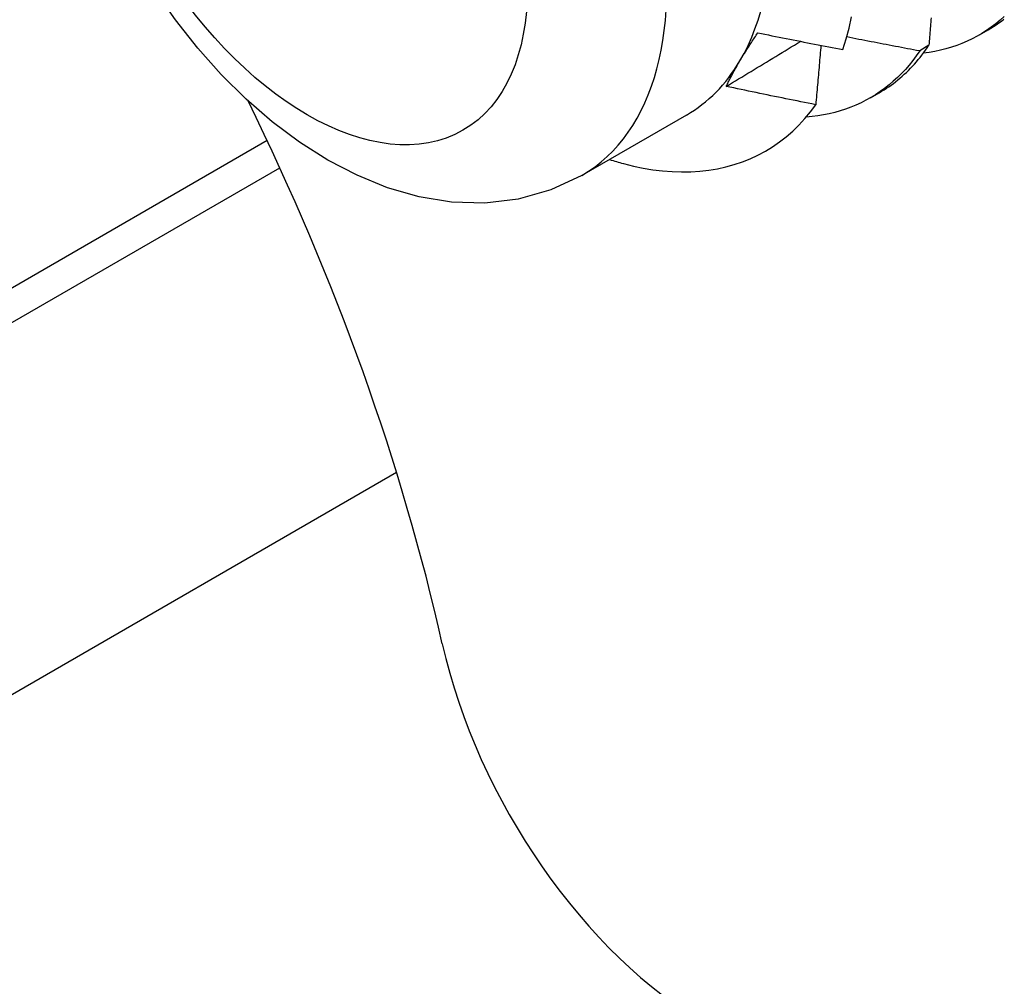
# Model space of a CAD drawing. Header units: inches. Extents: x 94.9 to 112.2, y 33.4 to 57.2.
# Tile 10 of 17: x 100.997 to 101.312, y 42.952 to 43.26. Entities that reach past the tile are written whole.
import ezdxf

# ---------------------------------------------------------------- set-up
doc = ezdxf.new("R2010")
doc.units = ezdxf.units.IN
doc.header["$MEASUREMENT"] = 0
doc.layers.add('Visible Edges(ANSI)', color=7, linetype='Continuous', lineweight=25)
doc.layers.add('Visible Tangent Edges(ANSI)', color=7, linetype='Continuous', lineweight=25)

msp = doc.modelspace()

# ---------------------------------------------------------------- linework, layer by layer
at = {"layer": 'Visible Edges(ANSI)'}
for p, q in [((101.30383, 43.25554), (101.30664, 43.25717)), ((101.28772, 43.25222), (101.28477, 43.2504)), ((101.26903, 43.23545), (101.27184, 43.23708)), ((101.21027, 43.22994), (101.17686, 43.21065)), ((101.11766, 43.11575), (100.90402, 42.9924))]:
    msp.add_line(p, q, dxfattribs=at)
at = {"layer": 'Visible Edges(ANSI)', "flags": 128}
for points in [[(101.17686, 43.21065), (101.16694, 43.20601), (101.15647, 43.20307), (101.14581, 43.20184), (101.13522, 43.20216), (101.12484, 43.20385), (101.11479, 43.20674), (101.10506, 43.21069), (101.09566, 43.21558), (101.08661, 43.22131), (101.07791, 43.22782), (101.06959, 43.23504), (101.06165, 43.2429), (101.05412, 43.25135), (101.04706, 43.26032), (101.04048, 43.26975)], [(101.26025, 43.25088), (101.26128, 43.25424), (101.26219, 43.25772), (101.26298, 43.26131)], [(101.3118, 43.2614), (101.31045, 43.26021), (101.30906, 43.25907), (101.30762, 43.258), (101.30616, 43.25698), (101.30465, 43.25603), (101.30311, 43.25514), (101.30153, 43.25431), (101.29992, 43.25354), (101.29828, 43.25283), (101.2966, 43.25219), (101.29489, 43.25161), (101.29315, 43.25109), (101.29138, 43.25064), (101.28959, 43.25025), (101.28776, 43.24992), (101.2859, 43.24966)], [(101.28843, 43.26099), (101.28838, 43.26032), (101.28832, 43.25965), (101.28827, 43.25897), (101.28821, 43.2583), (101.28816, 43.25762), (101.28811, 43.25695), (101.28805, 43.25628), (101.288, 43.2556), (101.28794, 43.25493), (101.28789, 43.25425), (101.28783, 43.25357), (101.28777, 43.2529), (101.28772, 43.25222)], [(101.30664, 43.25717), (101.30751, 43.25768), (101.30837, 43.25822), (101.30922, 43.25878), (101.31006, 43.25935), (101.31088, 43.25995), (101.3117, 43.26056)], [(101.22732, 43.24721), (101.22753, 43.24757), (101.22775, 43.24793), (101.22797, 43.24829), (101.22819, 43.24866), (101.22841, 43.24902), (101.22863, 43.24939), (101.22886, 43.24975), (101.22909, 43.25012), (101.22932, 43.25049), (101.22956, 43.25086), (101.22979, 43.25124), (101.23003, 43.25161), (101.23027, 43.25198), (101.23051, 43.25236), (101.23076, 43.25274), (101.231, 43.25312), (101.23125, 43.2535), (101.2315, 43.25388), (101.23176, 43.25426), (101.23201, 43.25464), (101.23227, 43.25503), (101.23253, 43.25541), (101.23279, 43.2558), (101.23306, 43.25619)], [(101.23306, 43.25619), (101.23419, 43.25596), (101.23532, 43.25574), (101.23645, 43.25551), (101.23758, 43.25528), (101.23871, 43.25506), (101.23984, 43.25483), (101.24097, 43.25461), (101.24211, 43.25438), (101.24324, 43.25416), (101.24437, 43.25394), (101.2455, 43.25372), (101.24664, 43.2535), (101.24777, 43.25327), (101.2489, 43.25305), (101.25004, 43.25283), (101.25117, 43.25262), (101.2523, 43.2524), (101.25344, 43.25218), (101.25457, 43.25196), (101.25571, 43.25175), (101.25684, 43.25153), (101.25798, 43.25131), (101.25911, 43.2511), (101.26025, 43.25088)], [(101.28477, 43.2504), (101.2838, 43.25058), (101.28283, 43.25076), (101.28186, 43.25095), (101.28088, 43.25113), (101.27991, 43.25131), (101.27894, 43.2515), (101.27797, 43.25168), (101.27699, 43.25187), (101.27602, 43.25205), (101.27505, 43.25224), (101.27408, 43.25243), (101.27311, 43.25261), (101.27214, 43.2528), (101.27116, 43.25299), (101.27019, 43.25318), (101.26922, 43.25336), (101.26825, 43.25355), (101.26728, 43.25374), (101.26631, 43.25393), (101.26534, 43.25412), (101.26437, 43.25432), (101.2634, 43.25451), (101.26243, 43.2547), (101.26146, 43.25489)], [(101.22297, 43.23909), (101.22396, 43.23969), (101.22495, 43.24029), (101.22594, 43.24089), (101.22693, 43.24148), (101.22792, 43.24208), (101.22891, 43.24268), (101.2299, 43.24328), (101.23089, 43.24388), (101.23188, 43.24448), (101.23287, 43.24508), (101.23386, 43.24568), (101.23485, 43.24628), (101.23584, 43.24688), (101.23683, 43.24748), (101.23782, 43.24808), (101.23881, 43.24868), (101.2398, 43.24928), (101.24079, 43.24988), (101.24178, 43.25048), (101.24277, 43.25108), (101.24376, 43.25168), (101.24475, 43.25228), (101.24574, 43.25288), (101.24673, 43.25348)], [(101.25322, 43.25222), (101.25315, 43.25143), (101.25308, 43.25065), (101.25302, 43.24986), (101.25295, 43.24907), (101.25288, 43.24828), (101.25281, 43.2475), (101.25274, 43.24671), (101.25268, 43.24592), (101.25261, 43.24513), (101.25254, 43.24434), (101.25247, 43.24355), (101.2524, 43.24276), (101.25233, 43.24197), (101.25226, 43.24118), (101.25219, 43.24038), (101.25212, 43.23959), (101.25205, 43.2388), (101.25198, 43.23801), (101.25191, 43.23722), (101.25184, 43.23642), (101.25177, 43.23563), (101.25169, 43.23484), (101.25162, 43.23404), (101.25155, 43.23325)], [(101.27184, 43.23708), (101.27262, 43.23753), (101.27338, 43.23801), (101.27414, 43.2385), (101.27488, 43.239), (101.27562, 43.23952), (101.27635, 43.24005), (101.27707, 43.2406), (101.27777, 43.24117), (101.27847, 43.24175), (101.27916, 43.24234), (101.27984, 43.24296), (101.28051, 43.24358), (101.28117, 43.24422), (101.28182, 43.24488), (101.28245, 43.24555), (101.28308, 43.24623), (101.2837, 43.24693), (101.2843, 43.24764), (101.2849, 43.24837), (101.28549, 43.24911), (101.28606, 43.24987), (101.28662, 43.25064), (101.28718, 43.25142), (101.28772, 43.25222)], [(101.28477, 43.2504), (101.28369, 43.24885), (101.28257, 43.24735), (101.2814, 43.24591), (101.2802, 43.24453), (101.27895, 43.2432), (101.27767, 43.24193), (101.27634, 43.24071), (101.27498, 43.23956), (101.27357, 43.23846), (101.27213, 43.23742), (101.27066, 43.23644), (101.26915, 43.23552), (101.2676, 43.23466), (101.26602, 43.23386), (101.26441, 43.23313), (101.26276, 43.23245), (101.26108, 43.23184), (101.25937, 43.23129), (101.25763, 43.2308), (101.25586, 43.23038), (101.25406, 43.23002), (101.25224, 43.22972), (101.25038, 43.22948), (101.2485, 43.22931)], [(101.22297, 43.23909), (101.22312, 43.23941), (101.22328, 43.23973), (101.22344, 43.24006), (101.2236, 43.24039), (101.22376, 43.24071), (101.22393, 43.24104), (101.22409, 43.24137), (101.22426, 43.24171), (101.22444, 43.24204), (101.22461, 43.24237), (101.22479, 43.24271), (101.22497, 43.24305), (101.22515, 43.24339), (101.22534, 43.24373), (101.22552, 43.24407), (101.22571, 43.24441), (101.22591, 43.24476), (101.2261, 43.2451), (101.2263, 43.24545), (101.2265, 43.2458), (101.2267, 43.24615), (101.2269, 43.2465), (101.22711, 43.24685), (101.22732, 43.24721)], [(101.25155, 43.23325), (101.25036, 43.23349), (101.24916, 43.23372), (101.24797, 43.23396), (101.24678, 43.2342), (101.24558, 43.23444), (101.24439, 43.23468), (101.2432, 43.23491), (101.24201, 43.23516), (101.24082, 43.2354), (101.23962, 43.23564), (101.23843, 43.23588), (101.23724, 43.23612), (101.23605, 43.23637), (101.23486, 43.23661), (101.23367, 43.23686), (101.23248, 43.2371), (101.23129, 43.23735), (101.2301, 43.23759), (101.22891, 43.23784), (101.22772, 43.23809), (101.22653, 43.23834), (101.22535, 43.23859), (101.22416, 43.23884), (101.22297, 43.23909)], [(101.1901, 43.21443), (101.19329, 43.21365), (101.19644, 43.213), (101.19956, 43.21249), (101.20264, 43.21212), (101.20567, 43.21189), (101.20867, 43.21179), (101.21161, 43.21183), (101.21451, 43.21201), (101.21736, 43.21233), (101.22015, 43.21279), (101.22287, 43.21339), (101.22553, 43.21412), (101.22812, 43.21499), (101.23064, 43.216), (101.23309, 43.21714), (101.23546, 43.21841), (101.23776, 43.21981), (101.23998, 43.22135), (101.24213, 43.22301), (101.24419, 43.22481), (101.24616, 43.22674), (101.24805, 43.22879), (101.24985, 43.23096), (101.25155, 43.23325)]]:
    msp.add_lwpolyline(points, dxfattribs=at)
at = {"layer": 'Visible Edges(ANSI)'}
for centre, major_axis, start_param, end_param in [((101.14482, 43.34331), (0.06545, -0.11337), 0.314748, 1.361945), ((101.14482, 43.34331), (0.06545, -0.11337), 0, 0.314748), ((100.79335, 43.14039), (0.25, -0.43301), 1.074196, 1.456665), ((101.16222, 43.35335), (0.07776, -0.13468), 5.712947, 5.754141), ((101.21699, 43.04114), (-0.0625, 0.10825), 1.074196, 2.356194)]:
    msp.add_ellipse(centre, major_axis=major_axis, ratio=0.57735, start_param=start_param, end_param=end_param, dxfattribs=at)
at = {"layer": 'Visible Tangent Edges(ANSI)'}
for p, q in [((101.07632, 43.22179), (100.85024, 43.09126)), ((100.85372, 43.08229), (101.08034, 43.21313))]:
    msp.add_line(p, q, dxfattribs=at)
msp.add_ellipse((101.11141, 43.32402), major_axis=(0.06545, -0.11337), ratio=0.57735, start_param=0, end_param=3.141593, dxfattribs=at)
msp.add_ellipse((101.08914, 43.31116), major_axis=(0.0497, -0.08609), ratio=0.57735, dxfattribs=at)

doc.saveas('drawing.dxf')
